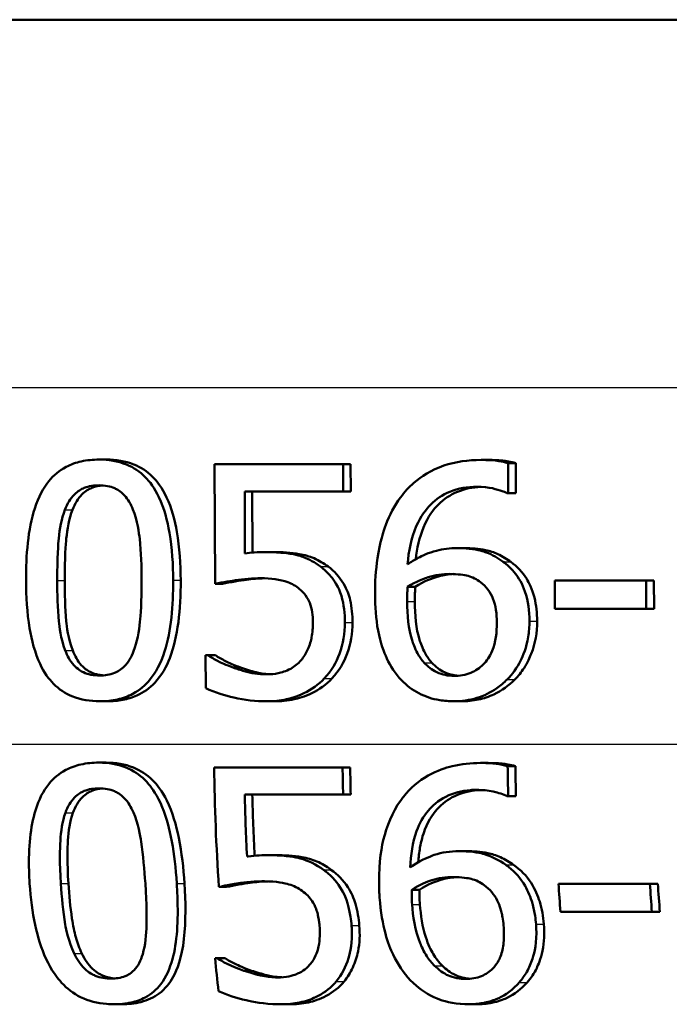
# Model space of a CAD drawing. Header units: millimetres. Extents: x 100 to 2000, y 93 to 2870.
# Tile 13 of 31: x 640 to 647, y 1532 to 1543. Entities that reach past the tile are written whole.
import ezdxf

# ---------------------------------------------------------------- set-up
doc = ezdxf.new("R2010")
doc.units = ezdxf.units.MM
doc.header["$LTSCALE"] = 10
doc.layers.add('Visible Edges(ISO)', color=7, linetype='Continuous', lineweight=50)
doc.layers.add('Visible Tangent Edges(ISO)', color=7, linetype='Continuous', lineweight=25)

msp = doc.modelspace()

# ---------------------------------------------------------------- linework, layer by layer
at = {"layer": 'Visible Edges(ISO)'}
for p, q in [((709.232, 1543.044), (620.589, 1543.044)), ((640.968, 1538.306), (641.049, 1538.306)), ((642.213, 1538.256), (643.598, 1538.256)), ((642.213, 1538.256), (642.218, 1536.967)), ((643.599, 1537.962), (643.598, 1538.256)), ((643.598, 1538.256), (643.68, 1538.256)), ((643.68, 1538.256), (643.681, 1537.962)), ((645.085, 1538.302), (645.167, 1538.302)), ((645.378, 1537.946), (645.377, 1538.268)), ((645.377, 1538.268), (645.46, 1538.268)), ((645.46, 1538.268), (645.461, 1537.946)), ((642.54, 1537.295), (642.538, 1537.962)), ((643.599, 1537.962), (642.538, 1537.962)), ((642.619, 1537.962), (642.622, 1537.304)), ((643.599, 1537.962), (643.681, 1537.962)), ((645.378, 1537.946), (645.364, 1537.946)), ((645.378, 1537.946), (645.461, 1537.946)), ((644.826, 1537.352), (644.908, 1537.352)), ((642.769, 1537.31), (642.85, 1537.31)), ((642.218, 1536.967), (642.299, 1536.967)), ((644.294, 1536.937), (644.376, 1536.937)), ((645.88, 1537.002), (646.865, 1537.002)), ((645.88, 1537.002), (645.881, 1536.698)), ((646.866, 1536.698), (646.865, 1537.002)), ((646.865, 1537.002), (646.949, 1537.002)), ((646.949, 1537.002), (646.95, 1536.698)), ((646.866, 1536.698), (645.881, 1536.698)), ((646.866, 1536.698), (646.95, 1536.698)), ((642.117, 1536.199), (642.141, 1536.199)), ((642.117, 1536.199), (642.118, 1535.845)), ((642.141, 1536.199), (642.222, 1536.199)), ((642.412, 1536.066), (642.494, 1536.066)), ((640.977, 1535.703), (641.058, 1535.703)), ((642.776, 1535.703), (642.858, 1535.703)), ((644.792, 1535.703), (644.875, 1535.703)), ((640.963, 1535.042), (641.044, 1535.042)), ((645.079, 1535.038), (645.162, 1535.038)), ((642.208, 1534.991), (643.593, 1534.991)), ((643.593, 1534.991), (643.675, 1534.991)), ((645.372, 1535.004), (645.455, 1535.004)), ((643.599, 1534.698), (642.538, 1534.698)), ((643.599, 1534.698), (643.681, 1534.698)), ((645.378, 1534.681), (645.364, 1534.681)), ((645.378, 1534.681), (645.462, 1534.681)), ((644.846, 1534.088), (644.93, 1534.088)), ((642.791, 1534.045), (642.874, 1534.045)), ((642.259, 1533.703), (642.342, 1533.703)), ((644.338, 1533.673), (644.421, 1533.673)), ((645.92, 1533.737), (646.905, 1533.737)), ((646.905, 1533.737), (646.99, 1533.737)), ((646.927, 1533.434), (645.942, 1533.434)), ((646.927, 1533.434), (647.013, 1533.434)), ((642.218, 1532.935), (642.243, 1532.935)), ((642.243, 1532.935), (642.327, 1532.935)), ((642.527, 1532.801), (642.611, 1532.801)), ((641.13, 1532.439), (641.215, 1532.439)), ((642.931, 1532.439), (643.016, 1532.439)), ((644.948, 1532.439), (645.034, 1532.439))]:
    msp.add_line(p, q, dxfattribs=at)
for points, knots in [([(640.968, 1538.306), (640.903, 1538.306), (640.839, 1538.3), (640.72, 1538.274), (640.665, 1538.254), (640.541, 1538.188), (640.478, 1538.137), (640.367, 1538), (640.316, 1537.906), (640.202, 1537.555), (640.18, 1537.277), (640.181, 1537.004)], [-0.2273611, -0.2273611, -0.2273611, -0.2273611, -0.1959595, -0.1959595, -0.167356, -0.167356, -0.127294, -0.127294, -0.0819353, -0.0819353, 0, 0, 0, 0]), ([(641.767, 1537.006), (641.766, 1537.174), (641.756, 1537.351), (641.705, 1537.647), (641.67, 1537.782), (641.566, 1538.001), (641.514, 1538.069), (641.408, 1538.176), (641.341, 1538.221), (641.171, 1538.291), (641.069, 1538.306), (640.968, 1538.306)], [-0.1329416, -0.1329416, -0.1329416, -0.1329416, -0.1015755, -0.1015755, -0.0769811, -0.0769811, -0.0563199, -0.0563199, -0.0313076, -0.0313076, 0, 0, 0, 0]), ([(641.049, 1538.306), (641.149, 1538.306), (641.249, 1538.292), (641.418, 1538.223), (641.486, 1538.179), (641.594, 1538.071), (641.647, 1538.002), (641.751, 1537.783), (641.785, 1537.653), (641.837, 1537.357), (641.848, 1537.177), (641.848, 1537.006)], [0, 0, 0, 0, 0.0308146, 0.0308146, 0.0558209, 0.0558209, 0.0771517, 0.0771517, 0.1012249, 0.1012249, 0.1333082, 0.1333082, 0.1333082, 0.1333082]), ([(645.085, 1538.302), (644.948, 1538.302), (644.812, 1538.285), (644.545, 1538.193), (644.439, 1538.123), (644.308, 1538.01), (644.26, 1537.957), (644.218, 1537.899)], [-0.08071298, -0.08071298, -0.08071298, -0.08071298, -0.05220625, -0.05220625, -0.02169326, -0.02169326, 0, 0, 0, 0]), ([(645.377, 1538.268), (645.348, 1538.277), (645.283, 1538.295), (645.136, 1538.302), (645.11, 1538.302), (645.085, 1538.302)], [-0.04474916, -0.04474916, -0.04474916, -0.04474916, -0.00770335, -0.00770335, 0, 0, 0, 0]), ([(645.167, 1538.302), (645.216, 1538.302), (645.266, 1538.3), (645.351, 1538.292), (645.406, 1538.285), (645.46, 1538.268)], [0, 0, 0, 0, 0.01480014, 0.01480014, 0.02581261, 0.02581261, 0.02581261, 0.02581261]), ([(640.6, 1537.765), (640.613, 1537.797), (640.628, 1537.828), (640.662, 1537.883), (640.681, 1537.908), (640.74, 1537.967), (640.778, 1537.988), (640.859, 1538.021), (640.914, 1538.029), (640.969, 1538.029)], [-0.0390286, -0.0390286, -0.0390286, -0.0390286, -0.03265223, -0.03265223, -0.0268904, -0.0268904, -0.01682142, -0.01682142, 0, 0, 0, 0]), ([(641.009, 1538.027), (640.968, 1538.024), (640.928, 1538.016), (640.86, 1537.989), (640.822, 1537.968), (640.762, 1537.909), (640.743, 1537.884), (640.709, 1537.829), (640.694, 1537.798), (640.681, 1537.765)], [0.00415696, 0.00415696, 0.00415696, 0.00415696, 0.01669459, 0.01669459, 0.02676763, 0.02676763, 0.03251906, 0.03251906, 0.03893424, 0.03893424, 0.03893424, 0.03893424]), ([(640.969, 1538.029), (640.999, 1538.029), (641.029, 1538.026), (641.086, 1538.016), (641.112, 1538.008), (641.161, 1537.986), (641.2, 1537.965), (641.281, 1537.879), (641.312, 1537.826), (641.334, 1537.769)], [-0.07582166, -0.07582166, -0.07582166, -0.07582166, -0.05490624, -0.05490624, -0.03605612, -0.03605612, -0.01817029, -0.01817029, 0, 0, 0, 0]), ([(644.293, 1537.178), (644.305, 1537.317), (644.332, 1537.46), (644.436, 1537.7), (644.494, 1537.772), (644.602, 1537.88), (644.67, 1537.927), (644.841, 1537.997), (644.94, 1538.013), (645.04, 1538.013)], [-0.09982403, -0.09982403, -0.09982403, -0.09982403, -0.0764295, -0.0764295, -0.05585639, -0.05585639, -0.03030662, -0.03030662, 0, 0, 0, 0]), ([(645.081, 1538.012), (644.996, 1538.008), (644.912, 1537.992), (644.754, 1537.927), (644.684, 1537.881), (644.574, 1537.77), (644.514, 1537.695), (644.42, 1537.468), (644.394, 1537.35), (644.381, 1537.232)], [0.00422491, 0.00422491, 0.00422491, 0.00422491, 0.03009296, 0.03009296, 0.05590946, 0.05590946, 0.07719874, 0.07719874, 0.0966183, 0.0966183, 0.0966183, 0.0966183]), ([(645.04, 1538.013), (645.174, 1538.013), (645.262, 1537.984), (645.329, 1537.961), (645.347, 1537.954), (645.364, 1537.946)], [-0.02127018, -0.02127018, -0.02127018, -0.02127018, -0.00561081, -0.00561081, 0, 0, 0, 0]), ([(644.218, 1537.899), (644.151, 1537.808), (644.099, 1537.708), (644.034, 1537.536), (643.995, 1537.417), (643.95, 1537.115), (643.942, 1536.984), (643.943, 1536.854)], [-0.1740658, -0.1740658, -0.1740658, -0.1740658, -0.091492, -0.091492, -0.0390523, -0.0390523, 0, 0, 0, 0]), ([(640.517, 1537.004), (640.516, 1537.252), (640.529, 1537.401), (640.544, 1537.559), (640.563, 1537.67), (640.6, 1537.765)], [-0.04790555, -0.04790555, -0.04790555, -0.04790555, -0.03075578, -0.03075578, 0, 0, 0, 0]), ([(640.681, 1537.765), (640.644, 1537.669), (640.625, 1537.557), (640.61, 1537.399), (640.597, 1537.252), (640.598, 1537.004)], [0, 0, 0, 0, 0.03099342, 0.03099342, 0.04785054, 0.04785054, 0.04785054, 0.04785054]), ([(641.334, 1537.769), (641.382, 1537.649), (641.399, 1537.515), (641.422, 1537.308), (641.427, 1537.151), (641.427, 1537.006)], [-0.06228208, -0.06228208, -0.06228208, -0.06228208, -0.04347266, -0.04347266, 0, 0, 0, 0]), ([(644.826, 1537.352), (644.751, 1537.352), (644.676, 1537.344), (644.52, 1537.303), (644.452, 1537.27), (644.367, 1537.226), (644.33, 1537.203), (644.293, 1537.178)], [-0.04212185, -0.04212185, -0.04212185, -0.04212185, -0.02878752, -0.02878752, -0.01343053, -0.01343053, 0, 0, 0, 0]), ([(645.324, 1537.204), (645.268, 1537.245), (645.206, 1537.282), (645.117, 1537.315), (645.057, 1537.336), (644.913, 1537.35), (644.869, 1537.352), (644.826, 1537.352)], [-0.1275873, -0.1275873, -0.1275873, -0.1275873, -0.043921, -0.043921, -0.0130989, -0.0130989, 0, 0, 0, 0]), ([(644.908, 1537.352), (644.983, 1537.352), (645.06, 1537.347), (645.182, 1537.322), (645.223, 1537.308), (645.316, 1537.265), (645.363, 1537.236), (645.407, 1537.204)], [0, 0, 0, 0, 0.02251533, 0.02251533, 0.03763457, 0.03763457, 0.05417302, 0.05417302, 0.05417302, 0.05417302]), ([(642.769, 1537.31), (642.727, 1537.31), (642.679, 1537.308), (642.607, 1537.303), (642.573, 1537.3), (642.54, 1537.295)], [-0.0221156, -0.0221156, -0.0221156, -0.0221156, -0.01027317, -0.01027317, 0, 0, 0, 0]), ([(643.355, 1537.154), (643.296, 1537.198), (643.233, 1537.234), (643.135, 1537.269), (643.069, 1537.29), (642.89, 1537.307), (642.828, 1537.31), (642.769, 1537.31)], [-0.1404717, -0.1404717, -0.1404717, -0.1404717, -0.0548033, -0.0548033, -0.0182573, -0.0182573, 0, 0, 0, 0]), ([(642.85, 1537.31), (642.94, 1537.31), (643.036, 1537.304), (643.188, 1537.278), (643.236, 1537.264), (643.339, 1537.219), (643.39, 1537.189), (643.437, 1537.154)], [0, 0, 0, 0, 0.02743934, 0.02743934, 0.04671317, 0.04671317, 0.06797675, 0.06797675, 0.06797675, 0.06797675]), ([(643.618, 1536.55), (643.618, 1536.645), (643.608, 1536.746), (643.549, 1536.939), (643.503, 1537.004), (643.434, 1537.088), (643.396, 1537.123), (643.355, 1537.154)], [-0.04834214, -0.04834214, -0.04834214, -0.04834214, -0.03287636, -0.03287636, -0.01559526, -0.01559526, 0, 0, 0, 0]), ([(643.437, 1537.154), (643.504, 1537.104), (643.56, 1537.043), (643.642, 1536.905), (643.662, 1536.846), (643.693, 1536.714), (643.7, 1536.63), (643.7, 1536.55)], [0, 0, 0, 0, 0.02539361, 0.02539361, 0.04814278, 0.04814278, 0.08153741, 0.08153741, 0.08153741, 0.08153741]), ([(645.607, 1536.566), (645.607, 1536.674), (645.593, 1536.783), (645.532, 1536.963), (645.493, 1537.034), (645.406, 1537.138), (645.367, 1537.173), (645.324, 1537.204)], [-0.07325115, -0.07325115, -0.07325115, -0.07325115, -0.04081715, -0.04081715, -0.01588695, -0.01588695, 0, 0, 0, 0]), ([(645.407, 1537.204), (645.476, 1537.154), (645.533, 1537.094), (645.602, 1536.982), (645.636, 1536.916), (645.681, 1536.737), (645.69, 1536.651), (645.69, 1536.566)], [0, 0, 0, 0, 0.02558478, 0.02558478, 0.0394103, 0.0394103, 0.05123842, 0.05123842, 0.05123842, 0.05123842]), ([(644.294, 1536.937), (644.39, 1536.995), (644.467, 1537.024), (644.592, 1537.063), (644.67, 1537.074), (644.75, 1537.074)], [-0.03978476, -0.03978476, -0.03978476, -0.03978476, -0.02413959, -0.02413959, 0, 0, 0, 0]), ([(644.792, 1537.074), (644.737, 1537.071), (644.682, 1537.062), (644.554, 1537.028), (644.469, 1536.994), (644.376, 1536.937)], [0.00405788, 0.00405788, 0.00405788, 0.00405788, 0.02094708, 0.02094708, 0.04444457, 0.04444457, 0.04444457, 0.04444457]), ([(644.75, 1537.074), (644.836, 1537.074), (644.907, 1537.062), (644.994, 1537.04), (645.039, 1537.018), (645.079, 1536.987)], [-0.02731908, -0.02731908, -0.02731908, -0.02731908, -0.01523348, -0.01523348, 0, 0, 0, 0]), ([(640.181, 1537.004), (640.182, 1536.834), (640.192, 1536.656), (640.242, 1536.359), (640.276, 1536.225), (640.377, 1536.01), (640.427, 1535.942), (640.535, 1535.833), (640.601, 1535.788), (640.772, 1535.718), (640.874, 1535.703), (640.977, 1535.703)], [-0.1409676, -0.1409676, -0.1409676, -0.1409676, -0.1057538, -0.1057538, -0.0783528, -0.0783528, -0.0564787, -0.0564787, -0.031553, -0.031553, 0, 0, 0, 0]), ([(640.604, 1536.25), (640.553, 1536.382), (640.54, 1536.508), (640.521, 1536.703), (640.517, 1536.864), (640.517, 1537.004)], [-0.05839992, -0.05839992, -0.05839992, -0.05839992, -0.04175196, -0.04175196, 0, 0, 0, 0]), ([(640.598, 1537.004), (640.598, 1536.865), (640.602, 1536.704), (640.62, 1536.509), (640.634, 1536.382), (640.685, 1536.25)], [0, 0, 0, 0, 0.04167695, 0.04167695, 0.05855291, 0.05855291, 0.05855291, 0.05855291]), ([(640.977, 1535.703), (641.041, 1535.703), (641.105, 1535.709), (641.225, 1535.736), (641.281, 1535.756), (641.406, 1535.823), (641.468, 1535.876), (641.579, 1536.013), (641.632, 1536.108), (641.746, 1536.462), (641.768, 1536.736), (641.767, 1537.006)], [-0.2332596, -0.2332596, -0.2332596, -0.2332596, -0.2002554, -0.2002554, -0.1701085, -0.1701085, -0.1277855, -0.1277855, -0.0807494, -0.0807494, 0, 0, 0, 0]), ([(641.848, 1537.006), (641.85, 1536.69), (641.818, 1536.394), (641.695, 1536.078), (641.645, 1535.983), (641.513, 1535.844), (641.449, 1535.798), (641.328, 1535.743), (641.276, 1535.728), (641.169, 1535.707), (641.113, 1535.703), (641.058, 1535.703)], [0, 0, 0, 0, 0.0948083, 0.0948083, 0.1326035, 0.1326035, 0.1600736, 0.1600736, 0.1785249, 0.1785249, 0.1977358, 0.1977358, 0.1977358, 0.1977358]), ([(641.427, 1537.006), (641.428, 1536.768), (641.416, 1536.628), (641.398, 1536.455), (641.379, 1536.34), (641.341, 1536.244)], [-0.05256771, -0.05256771, -0.05256771, -0.05256771, -0.03118167, -0.03118167, 0, 0, 0, 0]), ([(642.218, 1536.967), (642.302, 1536.986), (642.41, 1537.002), (642.53, 1537.021), (642.622, 1537.028), (642.714, 1537.028)], [-0.0369159, -0.0369159, -0.0369159, -0.0369159, -0.02828986, -0.02828986, 0, 0, 0, 0]), ([(642.751, 1537.027), (642.686, 1537.026), (642.622, 1537.021), (642.492, 1537.003), (642.379, 1536.985), (642.299, 1536.967)], [0.00456602, 0.00456602, 0.00456602, 0.00456602, 0.02442337, 0.02442337, 0.04461744, 0.04461744, 0.04461744, 0.04461744]), ([(642.714, 1537.028), (642.818, 1537.028), (642.922, 1537.015), (643.048, 1536.969), (643.091, 1536.945), (643.128, 1536.912)], [-0.04098545, -0.04098545, -0.04098545, -0.04098545, -0.01489334, -0.01489334, 0, 0, 0, 0]), ([(644.288, 1536.779), (644.288, 1536.801), (644.288, 1536.825), (644.29, 1536.865), (644.291, 1536.883), (644.292, 1536.913), (644.293, 1536.925), (644.294, 1536.937)], [-0.01563156, -0.01563156, -0.01563156, -0.01563156, -0.00893965, -0.00893965, -0.0036009, -0.0036009, 0, 0, 0, 0]), ([(644.376, 1536.937), (644.375, 1536.913), (644.374, 1536.889), (644.372, 1536.857), (644.37, 1536.828), (644.371, 1536.779)], [0, 0, 0, 0, 0.007095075, 0.007095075, 0.009826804, 0.009826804, 0.009826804, 0.009826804]), ([(645.079, 1536.987), (645.109, 1536.964), (645.135, 1536.937), (645.186, 1536.871), (645.202, 1536.837), (645.244, 1536.733), (645.255, 1536.643), (645.256, 1536.552)], [-0.04491466, -0.04491466, -0.04491466, -0.04491466, -0.03693133, -0.03693133, -0.02747778, -0.02747778, 0, 0, 0, 0]), ([(643.128, 1536.912), (643.152, 1536.893), (643.174, 1536.871), (643.216, 1536.812), (643.231, 1536.782), (643.264, 1536.701), (643.273, 1536.627), (643.273, 1536.552)], [-0.03464365, -0.03464365, -0.03464365, -0.03464365, -0.02937599, -0.02937599, -0.0224748, -0.0224748, 0, 0, 0, 0]), ([(643.943, 1536.854), (643.943, 1536.725), (643.952, 1536.592), (644.001, 1536.326), (644.038, 1536.232), (644.109, 1536.078), (644.161, 1535.998), (644.227, 1535.93)], [-0.0714916, -0.0714916, -0.0714916, -0.0714916, -0.05105607, -0.05105607, -0.02856781, -0.02856781, 0, 0, 0, 0]), ([(644.473, 1536.118), (644.444, 1536.148), (644.42, 1536.184), (644.371, 1536.274), (644.352, 1536.33), (644.302, 1536.481), (644.289, 1536.632), (644.288, 1536.779)], [-0.06291805, -0.06291805, -0.06291805, -0.06291805, -0.05524939, -0.05524939, -0.04405224, -0.04405224, 0, 0, 0, 0]), ([(644.371, 1536.779), (644.371, 1536.633), (644.384, 1536.484), (644.433, 1536.331), (644.453, 1536.275), (644.503, 1536.184), (644.527, 1536.148), (644.555, 1536.118)], [0, 0, 0, 0, 0.04373149, 0.04373149, 0.05532133, 0.05532133, 0.06311555, 0.06311555, 0.06311555, 0.06311555]), ([(643.273, 1536.552), (643.273, 1536.498), (643.269, 1536.443), (643.253, 1536.36), (643.242, 1536.311), (643.197, 1536.216), (643.174, 1536.179), (643.145, 1536.145)], [-0.06393969, -0.06393969, -0.06393969, -0.06393969, -0.0315425, -0.0315425, -0.01345898, -0.01345898, 0, 0, 0, 0]), ([(643.396, 1535.948), (643.472, 1536.029), (643.525, 1536.121), (643.601, 1536.323), (643.618, 1536.435), (643.618, 1536.55)], [-0.06473716, -0.06473716, -0.06473716, -0.06473716, -0.03444034, -0.03444034, 0, 0, 0, 0]), ([(643.7, 1536.55), (643.701, 1536.435), (643.683, 1536.324), (643.608, 1536.122), (643.555, 1536.03), (643.478, 1535.948)], [0, 0, 0, 0, 0.03430046, 0.03430046, 0.06471319, 0.06471319, 0.06471319, 0.06471319]), ([(645.256, 1536.552), (645.256, 1536.449), (645.244, 1536.339), (645.179, 1536.182), (645.146, 1536.136), (645.071, 1536.061), (645.027, 1536.031), (644.918, 1535.986), (644.856, 1535.976), (644.793, 1535.976)], [-0.07468789, -0.07468789, -0.07468789, -0.07468789, -0.05108298, -0.05108298, -0.03552096, -0.03552096, -0.01911228, -0.01911228, 0, 0, 0, 0]), ([(645.367, 1535.938), (645.426, 1535.996), (645.473, 1536.064), (645.539, 1536.195), (645.575, 1536.279), (645.603, 1536.452), (645.607, 1536.509), (645.607, 1536.566)], [-0.09916084, -0.09916084, -0.09916084, -0.09916084, -0.05253102, -0.05253102, -0.01710158, -0.01710158, 0, 0, 0, 0]), ([(645.69, 1536.566), (645.691, 1536.444), (645.671, 1536.326), (645.611, 1536.175), (645.586, 1536.119), (645.52, 1536.016), (645.487, 1535.975), (645.45, 1535.938)], [0, 0, 0, 0, 0.03651221, 0.03651221, 0.04864937, 0.04864937, 0.05773725, 0.05773725, 0.05773725, 0.05773725]), ([(640.976, 1535.98), (640.944, 1535.98), (640.912, 1535.983), (640.852, 1535.995), (640.825, 1536.003), (640.778, 1536.025), (640.738, 1536.047), (640.655, 1536.138), (640.625, 1536.192), (640.604, 1536.25)], [-0.0882854, -0.0882854, -0.0882854, -0.0882854, -0.06153364, -0.06153364, -0.03753847, -0.03753847, -0.01848375, -0.01848375, 0, 0, 0, 0]), ([(640.685, 1536.25), (640.706, 1536.192), (640.736, 1536.138), (640.819, 1536.046), (640.86, 1536.025), (640.907, 1536.003), (640.934, 1535.994), (640.98, 1535.986), (640.998, 1535.983), (641.016, 1535.982)], [0, 0, 0, 0, 0.01853467, 0.01853467, 0.03757801, 0.03757801, 0.06148775, 0.06148775, 0.07634152, 0.07634152, 0.07634152, 0.07634152]), ([(641.341, 1536.244), (641.329, 1536.212), (641.315, 1536.181), (641.281, 1536.126), (641.263, 1536.102), (641.204, 1536.042), (641.166, 1536.022), (641.085, 1535.988), (641.03, 1535.98), (640.976, 1535.98)], [-0.0391249, -0.0391249, -0.0391249, -0.0391249, -0.03270107, -0.03270107, -0.02688517, -0.02688517, -0.01669497, -0.01669497, 0, 0, 0, 0]), ([(642.412, 1536.066), (642.334, 1536.095), (642.282, 1536.119), (642.213, 1536.154), (642.171, 1536.177), (642.141, 1536.199)], [-0.02001561, -0.02001561, -0.02001561, -0.02001561, -0.01138252, -0.01138252, 0, 0, 0, 0]), ([(642.222, 1536.199), (642.252, 1536.178), (642.292, 1536.156), (642.367, 1536.117), (642.419, 1536.093), (642.494, 1536.066)], [0, 0, 0, 0, 0.01107374, 0.01107374, 0.0218186, 0.0218186, 0.0218186, 0.0218186]), ([(643.145, 1536.145), (643.113, 1536.108), (643.076, 1536.077), (642.984, 1536.027), (642.934, 1536.013), (642.86, 1535.997), (642.821, 1535.993), (642.781, 1535.993)], [-0.03296514, -0.03296514, -0.03296514, -0.03296514, -0.02327463, -0.02327463, -0.01202632, -0.01202632, 0, 0, 0, 0]), ([(644.793, 1535.976), (644.761, 1535.976), (644.729, 1535.98), (644.671, 1535.991), (644.639, 1536.001), (644.556, 1536.04), (644.511, 1536.077), (644.473, 1536.118)], [-0.04078037, -0.04078037, -0.04078037, -0.04078037, -0.02763675, -0.02763675, -0.01707028, -0.01707028, 0, 0, 0, 0]), ([(644.555, 1536.118), (644.594, 1536.076), (644.64, 1536.038), (644.72, 1536.002), (644.751, 1535.992), (644.799, 1535.982), (644.818, 1535.98), (644.836, 1535.978)], [0, 0, 0, 0, 0.01732082, 0.01732082, 0.0265694, 0.0265694, 0.03218095, 0.03218095, 0.03218095, 0.03218095]), ([(642.781, 1535.993), (642.679, 1535.993), (642.609, 1536.006), (642.493, 1536.039), (642.452, 1536.052), (642.412, 1536.066)], [-0.03678904, -0.03678904, -0.03678904, -0.03678904, -0.01293206, -0.01293206, 0, 0, 0, 0]), ([(642.494, 1536.066), (642.549, 1536.047), (642.606, 1536.029), (642.691, 1536.008), (642.74, 1535.997), (642.816, 1535.994)], [0, 0, 0, 0, 0.01771771, 0.01771771, 0.02677337, 0.02677337, 0.02677337, 0.02677337]), ([(642.776, 1535.703), (642.848, 1535.703), (642.919, 1535.709), (643.033, 1535.734), (643.099, 1535.752), (643.258, 1535.829), (643.333, 1535.881), (643.396, 1535.948)], [-0.09365657, -0.09365657, -0.09365657, -0.09365657, -0.05370103, -0.05370103, -0.02790607, -0.02790607, 0, 0, 0, 0]), ([(643.478, 1535.948), (643.416, 1535.882), (643.343, 1535.83), (643.183, 1535.753), (643.115, 1535.734), (643.001, 1535.709), (642.929, 1535.703), (642.858, 1535.703)], [0, 0, 0, 0, 0.02741646, 0.02741646, 0.05391254, 0.05391254, 0.09523222, 0.09523222, 0.09523222, 0.09523222]), ([(644.227, 1535.93), (644.282, 1535.873), (644.344, 1535.825), (644.485, 1535.752), (644.561, 1535.728), (644.69, 1535.707), (644.741, 1535.703), (644.792, 1535.703)], [-0.06352631, -0.06352631, -0.06352631, -0.06352631, -0.03966536, -0.03966536, -0.01546376, -0.01546376, 0, 0, 0, 0]), ([(644.792, 1535.703), (644.877, 1535.703), (644.96, 1535.714), (645.117, 1535.762), (645.188, 1535.796), (645.295, 1535.872), (645.332, 1535.903), (645.367, 1535.938)], [-0.06612013, -0.06612013, -0.06612013, -0.06612013, -0.03955669, -0.03955669, -0.01469985, -0.01469985, 0, 0, 0, 0]), ([(645.45, 1535.938), (645.384, 1535.871), (645.309, 1535.817), (645.17, 1535.752), (645.115, 1535.734), (644.997, 1535.709), (644.936, 1535.703), (644.875, 1535.703)], [0, 0, 0, 0, 0.02825404, 0.02825404, 0.04623598, 0.04623598, 0.06480489, 0.06480489, 0.06480489, 0.06480489]), ([(642.118, 1535.845), (642.219, 1535.795), (642.328, 1535.763), (642.538, 1535.716), (642.656, 1535.703), (642.776, 1535.703)], [-0.0656681, -0.0656681, -0.0656681, -0.0656681, -0.03657044, -0.03657044, 0, 0, 0, 0]), ([(640.963, 1535.042), (640.899, 1535.042), (640.835, 1535.036), (640.715, 1535.01), (640.661, 1534.99), (640.538, 1534.925), (640.477, 1534.874), (640.367, 1534.738), (640.319, 1534.646), (640.229, 1534.35), (640.207, 1534.129), (640.215, 1533.83), (640.217, 1533.785), (640.22, 1533.739)], [-0.2536423, -0.2536423, -0.2536423, -0.2536423, -0.2183868, -0.2183868, -0.1863002, -0.1863002, -0.1418611, -0.1418611, -0.0906591, -0.0906591, -0.0137652, -0.0137652, 0, 0, 0, 0]), ([(641.806, 1533.741), (641.785, 1534.065), (641.738, 1534.345), (641.596, 1534.691), (641.54, 1534.767), (641.449, 1534.874), (641.387, 1534.925), (641.231, 1535.007), (641.14, 1535.03), (641.019, 1535.041), (640.991, 1535.042), (640.963, 1535.042)], [-0.108845, -0.108845, -0.108845, -0.108845, -0.0796874, -0.0796874, -0.0622559, -0.0622559, -0.0373939, -0.0373939, -0.0085821, -0.0085821, 0, 0, 0, 0]), ([(641.044, 1535.042), (641.145, 1535.042), (641.246, 1535.027), (641.417, 1534.957), (641.485, 1534.912), (641.594, 1534.805), (641.648, 1534.736), (641.76, 1534.509), (641.8, 1534.368), (641.86, 1534.073), (641.878, 1533.904), (641.889, 1533.741)], [0, 0, 0, 0, 0.0311512, 0.0311512, 0.0564111, 0.0564111, 0.0772858, 0.0772858, 0.1026094, 0.1026094, 0.1325528, 0.1325528, 0.1325528, 0.1325528]), ([(645.079, 1535.038), (644.977, 1535.038), (644.874, 1535.028), (644.704, 1534.987), (644.613, 1534.958), (644.412, 1534.844), (644.322, 1534.768), (644.239, 1534.662), (644.229, 1534.649), (644.219, 1534.635)], [-0.1235978, -0.1235978, -0.1235978, -0.1235978, -0.0752704, -0.0752704, -0.0410428, -0.0410428, -0.0050654, -0.0050654, 0, 0, 0, 0]), ([(645.372, 1535.004), (645.297, 1535.028), (645.204, 1535.037), (645.092, 1535.038), (645.086, 1535.038), (645.079, 1535.038)], [-0.03389576, -0.03389576, -0.03389576, -0.03389576, -0.00187631, -0.00187631, 0, 0, 0, 0]), ([(645.162, 1535.038), (645.211, 1535.038), (645.261, 1535.036), (645.346, 1535.028), (645.401, 1535.021), (645.455, 1535.004)], [0, 0, 0, 0, 0.01480826, 0.01480826, 0.02581234, 0.02581234, 0.02581234, 0.02581234]), ([(640.605, 1534.501), (640.617, 1534.533), (640.631, 1534.565), (640.665, 1534.62), (640.683, 1534.645), (640.741, 1534.704), (640.778, 1534.724), (640.858, 1534.757), (640.913, 1534.765), (640.967, 1534.765)], [-0.03886792, -0.03886792, -0.03886792, -0.03886792, -0.03245267, -0.03245267, -0.02666585, -0.02666585, -0.0167027, -0.0167027, 0, 0, 0, 0]), ([(641.008, 1534.763), (640.968, 1534.76), (640.928, 1534.752), (640.86, 1534.725), (640.823, 1534.704), (640.765, 1534.646), (640.747, 1534.622), (640.713, 1534.566), (640.698, 1534.534), (640.687, 1534.501)], [0.00416095, 0.00416095, 0.00416095, 0.00416095, 0.01651736, 0.01651736, 0.02687318, 0.02687318, 0.03310148, 0.03310148, 0.0400668, 0.0400668, 0.0400668, 0.0400668]), ([(640.967, 1534.765), (640.997, 1534.765), (641.027, 1534.762), (641.083, 1534.752), (641.109, 1534.744), (641.159, 1534.723), (641.198, 1534.702), (641.283, 1534.616), (641.315, 1534.562), (641.339, 1534.505)], [-0.07430246, -0.07430246, -0.07430246, -0.07430246, -0.05442586, -0.05442586, -0.03645924, -0.03645924, -0.01848895, -0.01848895, 0, 0, 0, 0]), ([(644.322, 1533.914), (644.327, 1534.045), (644.346, 1534.181), (644.421, 1534.386), (644.462, 1534.462), (644.56, 1534.575), (644.621, 1534.632), (644.788, 1534.717), (644.878, 1534.739), (644.993, 1534.748), (645.016, 1534.748), (645.039, 1534.748)], [-0.1639962, -0.1639962, -0.1639962, -0.1639962, -0.1037424, -0.1037424, -0.0640634, -0.0640634, -0.0349817, -0.0349817, -0.006931, -0.006931, 0, 0, 0, 0]), ([(645.08, 1534.747), (644.994, 1534.744), (644.91, 1534.728), (644.755, 1534.663), (644.688, 1534.618), (644.581, 1534.509), (644.525, 1534.435), (644.456, 1534.259), (644.439, 1534.193), (644.418, 1534.075), (644.412, 1534.022), (644.408, 1533.969)], [0.00422972, 0.00422972, 0.00422972, 0.00422972, 0.03021669, 0.03021669, 0.05527965, 0.05527965, 0.07654739, 0.07654739, 0.08839443, 0.08839443, 0.0976807, 0.0976807, 0.0976807, 0.0976807]), ([(645.039, 1534.748), (645.099, 1534.748), (645.159, 1534.743), (645.246, 1534.723), (645.306, 1534.708), (645.356, 1534.685), (645.36, 1534.683), (645.364, 1534.681)], [-0.04882119, -0.04882119, -0.04882119, -0.04882119, -0.01674831, -0.01674831, -0.00123839, -0.00123839, 0, 0, 0, 0]), ([(644.219, 1534.635), (644.128, 1534.505), (644.068, 1534.36), (644.003, 1534.083), (643.977, 1533.905), (643.989, 1533.635), (643.99, 1533.612), (643.992, 1533.59)], [-0.1756829, -0.1756829, -0.1756829, -0.1756829, -0.0818804, -0.0818804, -0.00698, -0.00698, 0, 0, 0, 0]), ([(640.556, 1533.739), (640.542, 1533.964), (640.546, 1534.118), (640.557, 1534.3), (640.572, 1534.408), (640.605, 1534.501)], [-0.05506712, -0.05506712, -0.05506712, -0.05506712, -0.03012914, -0.03012914, 0, 0, 0, 0]), ([(640.687, 1534.501), (640.654, 1534.409), (640.639, 1534.302), (640.628, 1534.121), (640.623, 1533.965), (640.638, 1533.739)], [0, 0, 0, 0, 0.0297807, 0.0297807, 0.05508423, 0.05508423, 0.05508423, 0.05508423]), ([(641.339, 1534.505), (641.39, 1534.386), (641.412, 1534.253), (641.444, 1534.044), (641.457, 1533.888), (641.467, 1533.741)], [-0.06450943, -0.06450943, -0.06450943, -0.06450943, -0.04459487, -0.04459487, 0, 0, 0, 0]), ([(644.846, 1534.088), (644.756, 1534.088), (644.665, 1534.076), (644.535, 1534.032), (644.45, 1533.999), (644.339, 1533.925), (644.331, 1533.92), (644.322, 1533.914)], [-0.1122425, -0.1122425, -0.1122425, -0.1122425, -0.0408458, -0.0408458, -0.0031403, -0.0031403, 0, 0, 0, 0]), ([(645.353, 1533.94), (645.283, 1533.989), (645.204, 1534.032), (645.082, 1534.067), (645.004, 1534.085), (644.868, 1534.088), (644.857, 1534.088), (644.846, 1534.088)], [-0.1173807, -0.1173807, -0.1173807, -0.1173807, -0.0411946, -0.0411946, -0.0032357, -0.0032357, 0, 0, 0, 0]), ([(644.93, 1534.088), (645.005, 1534.088), (645.083, 1534.082), (645.203, 1534.058), (645.245, 1534.045), (645.344, 1534), (645.392, 1533.971), (645.436, 1533.94)], [0, 0, 0, 0, 0.02285813, 0.02285813, 0.03674655, 0.03674655, 0.05061295, 0.05061295, 0.05061295, 0.05061295]), ([(642.791, 1534.045), (642.736, 1534.045), (642.66, 1534.043), (642.572, 1534.032), (642.568, 1534.032), (642.563, 1534.031)], [-0.02717375, -0.02717375, -0.02717375, -0.02717375, -0.00132215, -0.00132215, 0, 0, 0, 0]), ([(643.386, 1533.889), (643.309, 1533.945), (643.226, 1533.987), (643.086, 1534.023), (642.992, 1534.042), (642.818, 1534.045), (642.805, 1534.045), (642.791, 1534.045)], [-0.1427721, -0.1427721, -0.1427721, -0.1427721, -0.0530224, -0.0530224, -0.0041207, -0.0041207, 0, 0, 0, 0]), ([(642.874, 1534.045), (642.965, 1534.045), (643.063, 1534.04), (643.214, 1534.014), (643.264, 1533.999), (643.37, 1533.954), (643.421, 1533.924), (643.468, 1533.889)], [0, 0, 0, 0, 0.02790697, 0.02790697, 0.04638885, 0.04638885, 0.06569391, 0.06569391, 0.06569391, 0.06569391]), ([(643.69, 1533.286), (643.687, 1533.318), (643.683, 1533.35), (643.655, 1533.536), (643.613, 1533.622), (643.541, 1533.747), (643.483, 1533.813), (643.404, 1533.876), (643.395, 1533.883), (643.386, 1533.889)], [-0.05015415, -0.05015415, -0.05015415, -0.05015415, -0.04677551, -0.04677551, -0.03035195, -0.03035195, -0.00340648, -0.00340648, 0, 0, 0, 0]), ([(643.468, 1533.889), (643.54, 1533.838), (643.601, 1533.776), (643.689, 1533.64), (643.714, 1533.581), (643.754, 1533.445), (643.767, 1533.364), (643.773, 1533.286)], [0, 0, 0, 0, 0.02654922, 0.02654922, 0.04858621, 0.04858621, 0.07625758, 0.07625758, 0.07625758, 0.07625758]), ([(645.678, 1533.302), (645.676, 1533.332), (645.672, 1533.362), (645.661, 1533.437), (645.651, 1533.482), (645.62, 1533.591), (645.594, 1533.656), (645.514, 1533.794), (645.456, 1533.861), (645.374, 1533.925), (645.363, 1533.933), (645.353, 1533.94)], [-0.07496896, -0.07496896, -0.07496896, -0.07496896, -0.06575475, -0.06575475, -0.05184719, -0.05184719, -0.03117264, -0.03117264, -0.00390144, -0.00390144, 0, 0, 0, 0]), ([(645.436, 1533.94), (645.512, 1533.888), (645.575, 1533.824), (645.67, 1533.677), (645.698, 1533.607), (645.742, 1533.466), (645.756, 1533.384), (645.763, 1533.302)], [0, 0, 0, 0, 0.02748601, 0.02748601, 0.05241721, 0.05241721, 0.08440806, 0.08440806, 0.08440806, 0.08440806]), ([(642.259, 1533.703), (642.317, 1533.716), (642.499, 1533.76), (642.733, 1533.764), (642.743, 1533.764), (642.752, 1533.764)], [-0.07126969, -0.07126969, -0.07126969, -0.07126969, -0.00298266, -0.00298266, 0, 0, 0, 0]), ([(642.79, 1533.763), (642.725, 1533.762), (642.661, 1533.756), (642.532, 1533.739), (642.42, 1533.72), (642.342, 1533.703)], [0.00461995, 0.00461995, 0.00461995, 0.00461995, 0.0243724, 0.0243724, 0.04452491, 0.04452491, 0.04452491, 0.04452491]), ([(642.752, 1533.764), (642.883, 1533.764), (642.971, 1533.743), (643.066, 1533.715), (643.114, 1533.693), (643.162, 1533.657), (643.168, 1533.653), (643.173, 1533.648)], [-0.0320006, -0.0320006, -0.0320006, -0.0320006, -0.01812509, -0.01812509, -0.00209151, -0.00209151, 0, 0, 0, 0]), ([(644.338, 1533.673), (644.43, 1533.731), (644.505, 1533.759), (644.629, 1533.799), (644.706, 1533.81), (644.785, 1533.81)], [-0.0395003, -0.0395003, -0.0395003, -0.0395003, -0.02401869, -0.02401869, 0, 0, 0, 0]), ([(644.828, 1533.809), (644.774, 1533.807), (644.72, 1533.798), (644.595, 1533.764), (644.512, 1533.73), (644.421, 1533.673)], [0.00410048, 0.00410048, 0.00410048, 0.00410048, 0.02071406, 0.02071406, 0.04360857, 0.04360857, 0.04360857, 0.04360857]), ([(644.785, 1533.81), (644.875, 1533.81), (644.946, 1533.797), (645.03, 1533.777), (645.077, 1533.754), (645.12, 1533.723)], [-0.02610209, -0.02610209, -0.02610209, -0.02610209, -0.01587951, -0.01587951, 0, 0, 0, 0]), ([(640.22, 1533.739), (640.241, 1533.417), (640.299, 1533.143), (640.457, 1532.799), (640.52, 1532.719), (640.624, 1532.607), (640.692, 1532.555), (640.858, 1532.473), (640.953, 1532.45), (641.076, 1532.44), (641.103, 1532.439), (641.13, 1532.439)], [-0.1153629, -0.1153629, -0.1153629, -0.1153629, -0.0839324, -0.0839324, -0.0640721, -0.0640721, -0.03794, -0.03794, -0.0082991, -0.0082991, 0, 0, 0, 0]), ([(640.7, 1532.986), (640.637, 1533.118), (640.613, 1533.245), (640.58, 1533.439), (640.565, 1533.594), (640.556, 1533.739)], [-0.06161609, -0.06161609, -0.06161609, -0.06161609, -0.04422088, -0.04422088, 0, 0, 0, 0]), ([(640.638, 1533.739), (640.646, 1533.615), (640.658, 1533.485), (640.688, 1533.286), (640.701, 1533.223), (640.735, 1533.101), (640.756, 1533.042), (640.783, 1532.986)], [0, 0, 0, 0, 0.03793056, 0.03793056, 0.06234879, 0.06234879, 0.08557213, 0.08557213, 0.08557213, 0.08557213]), ([(641.13, 1532.439), (641.192, 1532.439), (641.253, 1532.444), (641.367, 1532.47), (641.418, 1532.488), (641.532, 1532.549), (641.587, 1532.597), (641.693, 1532.734), (641.732, 1532.827), (641.809, 1533.106), (641.823, 1533.336), (641.811, 1533.65), (641.809, 1533.696), (641.806, 1533.741)], [-0.2221742, -0.2221742, -0.2221742, -0.2221742, -0.1958818, -0.1958818, -0.1719944, -0.1719944, -0.1391857, -0.1391857, -0.0955683, -0.0955683, -0.0138731, -0.0138731, 0, 0, 0, 0]), ([(641.889, 1533.741), (641.901, 1533.544), (641.905, 1533.335), (641.859, 1532.934), (641.811, 1532.812), (641.73, 1532.664), (641.68, 1532.604), (641.558, 1532.512), (641.492, 1532.482), (641.354, 1532.446), (641.284, 1532.439), (641.215, 1532.439)], [0, 0, 0, 0, 0.0598774, 0.0598774, 0.1257468, 0.1257468, 0.1847915, 0.1847915, 0.238895, 0.238895, 0.2887983, 0.2887983, 0.2887983, 0.2887983]), ([(641.467, 1533.741), (641.482, 1533.504), (641.481, 1533.358), (641.477, 1533.191), (641.467, 1533.076), (641.439, 1532.98)], [-0.05130762, -0.05130762, -0.05130762, -0.05130762, -0.03153314, -0.03153314, 0, 0, 0, 0]), ([(643.173, 1533.648), (643.215, 1533.616), (643.249, 1533.577), (643.295, 1533.5), (643.306, 1533.472), (643.319, 1533.432), (643.324, 1533.415), (643.33, 1533.387), (643.332, 1533.376), (643.337, 1533.348), (643.34, 1533.332), (643.342, 1533.306), (643.343, 1533.297), (643.344, 1533.288)], [-0.03378137, -0.03378137, -0.03378137, -0.03378137, -0.02379195, -0.02379195, -0.01669081, -0.01669081, -0.01133217, -0.01133217, -0.00785239, -0.00785239, -0.00282157, -0.00282157, 0, 0, 0, 0]), ([(644.343, 1533.515), (644.34, 1533.544), (644.339, 1533.573), (644.338, 1533.625), (644.338, 1533.649), (644.338, 1533.673)], [-0.01603906, -0.01603906, -0.01603906, -0.01603906, -0.00719061, -0.00719061, 0, 0, 0, 0]), ([(644.421, 1533.673), (644.421, 1533.649), (644.422, 1533.626), (644.422, 1533.573), (644.424, 1533.544), (644.426, 1533.515)], [0, 0, 0, 0, 0.00712892, 0.00712892, 0.01604871, 0.01604871, 0.01604871, 0.01604871]), ([(645.12, 1533.723), (645.149, 1533.701), (645.177, 1533.675), (645.224, 1533.619), (645.244, 1533.589), (645.275, 1533.528), (645.286, 1533.498), (645.301, 1533.45), (645.305, 1533.432), (645.312, 1533.402), (645.314, 1533.39), (645.322, 1533.348), (645.325, 1533.318), (645.328, 1533.288)], [-0.05003563, -0.05003563, -0.05003563, -0.05003563, -0.03895249, -0.03895249, -0.02811431, -0.02811431, -0.01854439, -0.01854439, -0.01296538, -0.01296538, -0.00919325, -0.00919325, 0, 0, 0, 0]), ([(643.992, 1533.59), (644.014, 1533.271), (644.086, 1533.083), (644.186, 1532.872), (644.247, 1532.776), (644.336, 1532.685), (644.347, 1532.675), (644.357, 1532.666)], [-0.07485195, -0.07485195, -0.07485195, -0.07485195, -0.03834357, -0.03834357, -0.00424233, -0.00424233, 0, 0, 0, 0]), ([(644.583, 1532.854), (644.552, 1532.884), (644.524, 1532.919), (644.467, 1533.01), (644.442, 1533.066), (644.372, 1533.232), (644.351, 1533.396), (644.343, 1533.515)], [-0.04950326, -0.04950326, -0.04950326, -0.04950326, -0.04406377, -0.04406377, -0.03604881, -0.03604881, 0, 0, 0, 0]), ([(644.426, 1533.515), (644.435, 1533.398), (644.453, 1533.273), (644.516, 1533.078), (644.548, 1533.019), (644.597, 1532.936), (644.63, 1532.891), (644.669, 1532.854)], [0, 0, 0, 0, 0.0355153, 0.0355153, 0.06246321, 0.06246321, 0.09588803, 0.09588803, 0.09588803, 0.09588803]), ([(643.344, 1533.288), (643.35, 1533.213), (643.35, 1533.135), (643.324, 1533.017), (643.304, 1532.956), (643.26, 1532.891), (643.256, 1532.886), (643.252, 1532.88)], [-0.0605738, -0.0605738, -0.0605738, -0.0605738, -0.02470402, -0.02470402, -0.00203949, -0.00203949, 0, 0, 0, 0]), ([(643.524, 1532.684), (643.585, 1532.758), (643.628, 1532.842), (643.678, 1533.004), (643.699, 1533.107), (643.691, 1533.26), (643.691, 1533.273), (643.69, 1533.286)], [-0.1053384, -0.1053384, -0.1053384, -0.1053384, -0.047063, -0.047063, -0.0038607, -0.0038607, 0, 0, 0, 0]), ([(643.773, 1533.286), (643.781, 1533.192), (643.778, 1533.099), (643.747, 1532.948), (643.728, 1532.89), (643.678, 1532.78), (643.647, 1532.73), (643.609, 1532.684)], [0, 0, 0, 0, 0.02871977, 0.02871977, 0.04773754, 0.04773754, 0.06673547, 0.06673547, 0.06673547, 0.06673547]), ([(645.328, 1533.288), (645.333, 1533.226), (645.334, 1533.163), (645.323, 1533.051), (645.313, 1533), (645.282, 1532.921), (645.258, 1532.871), (645.176, 1532.788), (645.136, 1532.761), (645.036, 1532.721), (644.978, 1532.712), (644.919, 1532.712)], [-0.1260515, -0.1260515, -0.1260515, -0.1260515, -0.0870971, -0.0870971, -0.0544066, -0.0544066, -0.0330522, -0.0330522, -0.0179829, -0.0179829, 0, 0, 0, 0]), ([(645.497, 1532.674), (645.528, 1532.709), (645.556, 1532.748), (645.604, 1532.834), (645.623, 1532.88), (645.662, 1532.998), (645.688, 1533.107), (645.68, 1533.274), (645.679, 1533.288), (645.678, 1533.302)], [-0.1155675, -0.1155675, -0.1155675, -0.1155675, -0.0844911, -0.0844911, -0.0513565, -0.0513565, -0.0042098, -0.0042098, 0, 0, 0, 0]), ([(645.763, 1533.302), (645.771, 1533.205), (645.767, 1533.108), (645.729, 1532.927), (645.701, 1532.862), (645.658, 1532.772), (645.624, 1532.72), (645.583, 1532.674)], [0, 0, 0, 0, 0.0298139, 0.0298139, 0.0574875, 0.0574875, 0.1035708, 0.1035708, 0.1035708, 0.1035708]), ([(641.099, 1532.716), (641.041, 1532.716), (640.982, 1532.725), (640.903, 1532.757), (640.86, 1532.778), (640.764, 1532.87), (640.728, 1532.926), (640.7, 1532.986)], [-0.08241882, -0.08241882, -0.08241882, -0.08241882, -0.03966325, -0.03966325, -0.01995277, -0.01995277, 0, 0, 0, 0]), ([(640.783, 1532.986), (640.812, 1532.925), (640.849, 1532.868), (640.945, 1532.777), (640.988, 1532.756), (641.055, 1532.73), (641.097, 1532.721), (641.14, 1532.718)], [0, 0, 0, 0, 0.02033314, 0.02033314, 0.03966659, 0.03966659, 0.06894957, 0.06894957, 0.06894957, 0.06894957]), ([(641.439, 1532.98), (641.429, 1532.946), (641.416, 1532.913), (641.385, 1532.854), (641.367, 1532.829), (641.315, 1532.775), (641.282, 1532.755), (641.202, 1532.723), (641.151, 1532.716), (641.099, 1532.716)], [-0.04313934, -0.04313934, -0.04313934, -0.04313934, -0.03453147, -0.03453147, -0.02683792, -0.02683792, -0.01595151, -0.01595151, 0, 0, 0, 0]), ([(642.527, 1532.801), (642.382, 1532.853), (642.292, 1532.903), (642.249, 1532.931), (642.246, 1532.933), (642.243, 1532.935)], [-0.01557494, -0.01557494, -0.01557494, -0.01557494, -0.00107195, -0.00107195, 0, 0, 0, 0]), ([(642.327, 1532.935), (642.357, 1532.914), (642.397, 1532.893), (642.474, 1532.856), (642.53, 1532.83), (642.611, 1532.801)], [0, 0, 0, 0, 0.01105642, 0.01105642, 0.02189527, 0.02189527, 0.02189527, 0.02189527]), ([(642.904, 1532.728), (642.809, 1532.728), (642.715, 1532.74), (642.541, 1532.797), (642.534, 1532.799), (642.527, 1532.801)], [-0.05508287, -0.05508287, -0.05508287, -0.05508287, -0.00223858, -0.00223858, 0, 0, 0, 0]), ([(642.611, 1532.801), (642.665, 1532.783), (642.722, 1532.766), (642.812, 1532.744), (642.863, 1532.733), (642.939, 1532.73)], [0, 0, 0, 0, 0.01727865, 0.01727865, 0.02798765, 0.02798765, 0.02798765, 0.02798765]), ([(643.252, 1532.88), (643.233, 1532.856), (643.212, 1532.834), (643.163, 1532.796), (643.136, 1532.781), (643.077, 1532.756), (643.014, 1532.732), (642.918, 1532.729), (642.911, 1532.728), (642.904, 1532.728)], [-0.07963592, -0.07963592, -0.07963592, -0.07963592, -0.05434057, -0.05434057, -0.02936443, -0.02936443, -0.00214145, -0.00214145, 0, 0, 0, 0]), ([(644.919, 1532.712), (644.887, 1532.712), (644.856, 1532.715), (644.787, 1532.729), (644.756, 1532.74), (644.679, 1532.772), (644.628, 1532.811), (644.583, 1532.854)], [-0.03064301, -0.03064301, -0.03064301, -0.03064301, -0.02520541, -0.02520541, -0.01854033, -0.01854033, 0, 0, 0, 0]), ([(644.669, 1532.854), (644.708, 1532.815), (644.754, 1532.78), (644.844, 1532.737), (644.88, 1532.728), (644.922, 1532.719), (644.942, 1532.716), (644.963, 1532.714)], [0, 0, 0, 0, 0.01675825, 0.01675825, 0.02981574, 0.02981574, 0.04215604, 0.04215604, 0.04215604, 0.04215604]), ([(642.256, 1532.581), (642.35, 1532.537), (642.452, 1532.505), (642.627, 1532.465), (642.745, 1532.443), (642.906, 1532.439), (642.918, 1532.439), (642.931, 1532.439)], [-0.110215, -0.110215, -0.110215, -0.110215, -0.0490206, -0.0490206, -0.0037508, -0.0037508, 0, 0, 0, 0]), ([(642.931, 1532.439), (642.998, 1532.439), (643.064, 1532.445), (643.201, 1532.473), (643.257, 1532.494), (643.378, 1532.551), (643.446, 1532.599), (643.51, 1532.668), (643.517, 1532.676), (643.524, 1532.684)], [-0.0586329, -0.0586329, -0.0586329, -0.0586329, -0.04492656, -0.04492656, -0.02967563, -0.02967563, -0.00321967, -0.00321967, 0, 0, 0, 0]), ([(643.609, 1532.684), (643.555, 1532.62), (643.491, 1532.569), (643.345, 1532.492), (643.281, 1532.472), (643.157, 1532.445), (643.087, 1532.439), (643.016, 1532.439)], [0, 0, 0, 0, 0.02623285, 0.02623285, 0.0514436, 0.0514436, 0.08273216, 0.08273216, 0.08273216, 0.08273216]), ([(644.357, 1532.666), (644.431, 1532.595), (644.516, 1532.54), (644.678, 1532.474), (644.777, 1532.444), (644.924, 1532.439), (644.936, 1532.439), (644.948, 1532.439)], [-0.1028044, -0.1028044, -0.1028044, -0.1028044, -0.0446093, -0.0446093, -0.0036227, -0.0036227, 0, 0, 0, 0]), ([(644.948, 1532.439), (645.002, 1532.439), (645.055, 1532.443), (645.156, 1532.462), (645.204, 1532.476), (645.317, 1532.523), (645.397, 1532.57), (645.482, 1532.658), (645.489, 1532.666), (645.497, 1532.674)], [-0.08668278, -0.08668278, -0.08668278, -0.08668278, -0.06170601, -0.06170601, -0.03823733, -0.03823733, -0.00338104, -0.00338104, 0, 0, 0, 0]), ([(645.583, 1532.674), (645.52, 1532.603), (645.447, 1532.547), (645.322, 1532.488), (645.27, 1532.468), (645.148, 1532.444), (645.091, 1532.439), (645.034, 1532.439)], [0, 0, 0, 0, 0.02937143, 0.02937143, 0.04258376, 0.04258376, 0.05343471, 0.05343471, 0.05343471, 0.05343471])]:
    msp.add_open_spline(points, degree=3, knots=knots, dxfattribs=at)
for points in [[(642.208, 1534.991), (642.214, 1534.574), (642.231, 1534.138), (642.259, 1533.703)], [(643.599, 1534.698), (643.596, 1534.796), (643.594, 1534.894), (643.593, 1534.991)], [(643.675, 1534.991), (643.676, 1534.894), (643.678, 1534.796), (643.681, 1534.698)], [(645.378, 1534.681), (645.376, 1534.79), (645.374, 1534.897), (645.372, 1535.004)], [(645.455, 1535.004), (645.457, 1534.897), (645.459, 1534.79), (645.462, 1534.681)], [(642.563, 1534.031), (642.552, 1534.255), (642.543, 1534.478), (642.538, 1534.698)], [(642.62, 1534.698), (642.625, 1534.481), (642.634, 1534.261), (642.645, 1534.04)], [(645.92, 1533.737), (645.927, 1533.636), (645.934, 1533.535), (645.942, 1533.434)], [(646.927, 1533.434), (646.919, 1533.535), (646.912, 1533.636), (646.905, 1533.737)], [(646.99, 1533.737), (646.997, 1533.636), (647.005, 1533.535), (647.013, 1533.434)], [(642.218, 1532.935), (642.23, 1532.816), (642.243, 1532.698), (642.256, 1532.581)]]:
    msp.add_open_spline(points, degree=3, dxfattribs=at)
at = {"layer": 'Visible Tangent Edges(ISO)'}
for p, q in [((698.975, 1539.079), (635.772, 1539.079)), ((640.6, 1537.765), (640.681, 1537.765)), ((643.355, 1537.154), (643.437, 1537.154)), ((645.324, 1537.204), (645.407, 1537.204)), ((640.517, 1537.004), (640.598, 1537.004)), ((641.767, 1537.006), (641.848, 1537.006)), ((644.288, 1536.779), (644.371, 1536.779)), ((643.618, 1536.55), (643.7, 1536.55)), ((645.607, 1536.566), (645.69, 1536.566)), ((640.604, 1536.25), (640.685, 1536.25)), ((644.473, 1536.118), (644.555, 1536.118)), ((643.396, 1535.948), (643.478, 1535.948)), ((645.367, 1535.938), (645.45, 1535.938)), ((698.942, 1535.238), (635.786, 1535.238)), ((640.605, 1534.501), (640.687, 1534.501)), ((643.386, 1533.889), (643.468, 1533.889)), ((645.353, 1533.94), (645.436, 1533.94)), ((640.556, 1533.739), (640.638, 1533.739)), ((641.806, 1533.741), (641.889, 1533.741)), ((644.343, 1533.515), (644.426, 1533.515)), ((643.69, 1533.286), (643.773, 1533.286)), ((645.678, 1533.302), (645.763, 1533.302)), ((640.7, 1532.986), (640.783, 1532.986)), ((644.583, 1532.854), (644.669, 1532.854)), ((643.524, 1532.684), (643.609, 1532.684)), ((645.497, 1532.674), (645.583, 1532.674))]:
    msp.add_line(p, q, dxfattribs=at)

doc.saveas('drawing.dxf')
